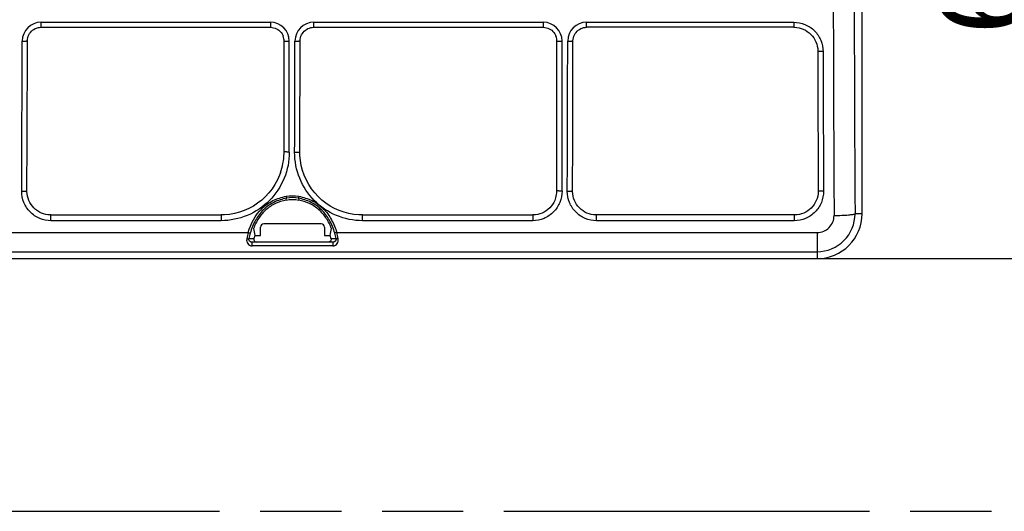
# Model space of a CAD drawing. Header units: millimetres. Extents: x 0 to 210, y 0 to 297.
# Tile 8 of 20: x 116 to 139, y 133 to 144. Entities that reach past the tile are written whole.
import ezdxf
from ezdxf.enums import TextEntityAlignment as Align

# ---------------------------------------------------------------- set-up
doc = ezdxf.new("R2010")
doc.units = ezdxf.units.MM
doc.header["$LTSCALE"] = 19.36
doc.linetypes.add('PHANTOM', pattern=[0.8, 0.45, -0.05, 0.1, -0.05, 0.1, -0.05])
doc.layers.get('0').update_dxf_attribs({"linetype": 'CONTINUOUS'})
doc.layers.add('DEFAULT_3', color=7, linetype='PHANTOM')
doc.layers.add('Z_DIM_2D', color=7, linetype='CONTINUOUS')
doc.styles.add('TEXTSTYLE_3', font='helveticaneueltw1g-ltcn.otf')
doc.dimstyles.new('DIMSTYLE_2', dxfattribs={"dimtxt": 2.1, "dimasz": 3.5, "dimexe": 1.5, "dimexo": 0, "dimgap": 0.525, "dimtad": 1, "dimdec": 1, "dimlfac": 4, "dimdsep": 46, "dimtxsty": 'TEXTSTYLE_3', "dimcen": 0.09, "dimclrt": 5, "dimadec": 0, "dimazin": 0, "dimtp": 0.3, "dimtm": 0.3, "dimtfac": 1, "dimtdec": 1, "dimtofl": 0, "dimtmove": 0, "dimatfit": 3, "dimfxl": 0, "dimtolj": 1, "dimarcsym": 0})

# ---------------------------------------------------------------- blocks, each defined once
blk = doc.blocks.new('*D2')
at = {"layer": 'Z_DIM_2D', "color": 2, "linetype": 'Continuous'}
for p, q in [((135.032, 155.098), (142.062, 155.098)), ((140.562, 155.098), (140.562, 146.9)), ((140.562, 138.703), (140.562, 146.9)), ((135.032, 138.703), (142.062, 138.703))]:
    blk.add_line(p, q, dxfattribs=at)
at = {"layer": 'Z_DIM_2D', "color": 5, "linetype": 'Continuous', "style": 'TEXTSTYLE_3'}
blk.add_text('65.6', height=2.1, rotation=90, dxfattribs=at).set_placement((140.037, 146.9), align=Align.CENTER)
blk = doc.blocks.new('_NONE')

msp = doc.modelspace()

# ---------------------------------------------------------------- linework, layer by layer
at = {"color": 7, "linetype": 'Continuous'}
for p, q in [((136.1017, 139.7725), (136.1017, 148.4683)), ((116.5384, 144.2154), (122.004, 144.2154)), ((123.0384, 144.2154), (128.504, 144.2154)), ((134.4738, 144.2154), (129.5384, 144.2154)), ((116.207, 141.4943), (116.2132, 143.8915)), ((122.329, 141.251), (122.329, 143.8905)), ((122.7062, 141.2462), (122.7132, 143.8915)), ((128.829, 140.3213), (128.829, 143.8905)), ((129.207, 141.4943), (129.2132, 143.8915)), ((116.2027, 140.3189), (116.207, 141.4943)), ((129.2027, 140.3189), (129.207, 141.4943)), ((116.7737, 139.7423), (120.829, 139.7423)), ((124.1975, 139.7423), (128.254, 139.7423)), ((134.4881, 139.7423), (129.7737, 139.7423)), ((121.7674, 139.2573), (121.7699, 139.4554)), ((123.2141, 139.5286), (121.8442, 139.5286)), ((123.2885, 139.4554), (123.2909, 139.2573)), ((121.6314, 139.2573), (121.7674, 139.2573)), ((123.2909, 139.2573), (123.4269, 139.2573)), ((123.4909, 139.0915), (121.5674, 139.0915)), ((64.5264, 138.7028), (135.0319, 138.7028))]:
    msp.add_line(p, q, dxfattribs=at)
at = {"color": 9, "linetype": 'Continuous'}
for p, q in [((116.5384, 144.3366), (122.004, 144.3366)), ((116.5384, 144.2154), (116.5384, 144.3366)), ((122.004, 144.3366), (122.004, 144.2154)), ((123.0384, 144.3366), (128.504, 144.3366)), ((123.0384, 144.2154), (123.0384, 144.3366)), ((128.504, 144.3366), (128.504, 144.2154)), ((129.5384, 144.3366), (134.4738, 144.3366)), ((129.5384, 144.2154), (129.5384, 144.3366)), ((134.4738, 144.3366), (134.4738, 144.2154)), ((122.454, 141.2428), (122.454, 143.8861)), ((128.954, 140.3116), (128.954, 143.8861)), ((122.3769, 140.0971), (122.3873, 140.1427)), ((122.671, 140.1427), (122.6814, 140.0971)), ((116.7737, 139.6067), (116.7737, 139.7423)), ((120.829, 139.6067), (116.7737, 139.6067)), ((120.829, 139.7423), (120.829, 139.6067)), ((124.1975, 139.6067), (124.1975, 139.7423)), ((128.254, 139.6067), (124.1975, 139.6067)), ((128.254, 139.7423), (128.254, 139.6067)), ((129.7737, 139.6067), (129.7737, 139.7423)), ((134.4881, 139.6067), (129.7737, 139.6067)), ((134.4881, 139.7423), (134.4881, 139.6067)), ((136.1017, 139.7725), (135.934, 139.7725)), ((78.0846, 139.3225), (121.4737, 139.3225)), ((121.4885, 139.1837), (121.6111, 139.1848)), ((123.4472, 139.1848), (123.5698, 139.1837)), ((123.5846, 139.3225), (135.0319, 139.3225)), ((135.0319, 139.3225), (135.0319, 138.7028)), ((121.5674, 139.0054), (121.5674, 139.0915)), ((123.4909, 139.0054), (121.5674, 139.0054)), ((123.4909, 139.0915), (123.4909, 139.0054)), ((64.5264, 138.868), (135.0319, 138.868))]:
    msp.add_line(p, q, dxfattribs=at)
at = {"color": 7, "linetype": 'Continuous'}
for points in [[(116.2132, 143.8915), (116.2156, 143.9304), (116.2221, 143.966), (116.2324, 144.0006), (116.2465, 144.0339), (116.2643, 144.0654), (116.2855, 144.0948), (116.3098, 144.1216), (116.337, 144.1455), (116.3666, 144.1663), (116.3984, 144.1837), (116.4319, 144.1975), (116.4667, 144.2074), (116.5024, 144.2134), (116.5384, 144.2154)], [(122.004, 144.2154), (122.0432, 144.213), (122.0788, 144.2066), (122.1136, 144.1963), (122.1469, 144.1822), (122.1785, 144.1644), (122.208, 144.1433), (122.2349, 144.119), (122.2589, 144.0919), (122.2797, 144.0623), (122.2972, 144.0306), (122.3069, 144.0083)], [(122.7132, 143.8915), (122.7156, 143.9304), (122.7221, 143.966), (122.7324, 144.0006), (122.7465, 144.0339), (122.7643, 144.0654), (122.7855, 144.0948), (122.8098, 144.1216), (122.837, 144.1455), (122.8666, 144.1663), (122.8984, 144.1837), (122.9319, 144.1975), (122.9667, 144.2074), (123.0024, 144.2134), (123.0384, 144.2154)], [(128.504, 144.2154), (128.5432, 144.213), (128.5788, 144.2066), (128.6136, 144.1963), (128.6469, 144.1822), (128.6785, 144.1644), (128.708, 144.1433), (128.7349, 144.119), (128.7589, 144.0919), (128.7797, 144.0623), (128.7972, 144.0306), (128.8069, 144.0083)], [(129.2132, 143.8915), (129.2156, 143.9304), (129.2221, 143.966), (129.2324, 144.0006), (129.2465, 144.0339), (129.2643, 144.0654), (129.2855, 144.0948), (129.3098, 144.1216), (129.337, 144.1455), (129.3666, 144.1663), (129.3984, 144.1837), (129.4319, 144.1975), (129.4667, 144.2074), (129.5024, 144.2134), (129.5384, 144.2154)], [(134.4738, 144.2154), (134.4927, 144.215), (134.5463, 144.2108), (134.5995, 144.2015), (134.6518, 144.1872), (134.7025, 144.1681), (134.7513, 144.1442), (134.7976, 144.1158), (134.8411, 144.0832), (134.8813, 144.0465), (134.9179, 144.0062), (134.9505, 143.9627), (134.9788, 143.9163), (135.0025, 143.8676), (135.0215, 143.8169), (135.0356, 143.7647), (135.0448, 143.7116), (135.0489, 143.658), (135.0491, 143.6423)], [(135.0491, 143.6423), (135.0503, 143.112), (135.0592, 140.3189)], [(124.1975, 139.7423), (124.1137, 139.7447), (123.9941, 139.7563), (123.8755, 139.7775), (123.7589, 139.8082), (123.6449, 139.8485), (123.5344, 139.898), (123.4282, 139.9563), (123.3269, 140.0232), (123.2313, 140.0982), (123.1421, 140.1808), (123.0599, 140.2706), (122.9851, 140.3668), (122.9185, 140.4689), (122.8603, 140.5761), (122.811, 140.6877), (122.7709, 140.803), (122.7403, 140.9213), (122.7193, 141.0416), (122.7082, 141.1633), (122.7062, 141.2461)], [(122.2418, 140.7442), (122.221, 140.6889), (122.1709, 140.577), (122.1119, 140.4695), (122.0445, 140.3672), (121.969, 140.2706), (121.886, 140.1806), (121.7959, 140.0977), (121.6996, 140.0225), (121.5976, 139.9555), (121.4907, 139.8971), (121.3795, 139.8477), (121.265, 139.8075), (121.148, 139.7768), (121.0292, 139.7558), (120.9095, 139.7445), (120.829, 139.7423)], [(116.7737, 139.7423), (116.7555, 139.7426), (116.7022, 139.7468), (116.6494, 139.756), (116.5975, 139.7702), (116.5471, 139.7892), (116.4986, 139.813), (116.4525, 139.8413), (116.4092, 139.874), (116.3692, 139.9106), (116.3328, 139.951), (116.3004, 139.9947), (116.2722, 140.0413), (116.2486, 140.0903), (116.2297, 140.1415), (116.2157, 140.1942), (116.2067, 140.248), (116.2028, 140.3024), (116.2027, 140.3188)], [(129.7737, 139.7423), (129.7555, 139.7426), (129.7022, 139.7468), (129.6494, 139.756), (129.5975, 139.7702), (129.5471, 139.7892), (129.4986, 139.813), (129.4525, 139.8413), (129.4092, 139.874), (129.3692, 139.9106), (129.3328, 139.951), (129.3004, 139.9947), (129.2722, 140.0413), (129.2486, 140.0903), (129.2297, 140.1415), (129.2157, 140.1942), (129.2067, 140.248), (129.2028, 140.3024), (129.2027, 140.3188)], [(135.0592, 140.3188), (135.0589, 140.2993), (135.0547, 140.245), (135.0455, 140.1913), (135.0313, 140.1387), (135.0121, 140.0877), (134.9883, 140.0388), (134.9599, 139.9924), (134.9273, 139.9489), (134.8907, 139.9087), (134.8505, 139.8722), (134.8071, 139.8398), (134.7608, 139.8117), (134.7122, 139.7881), (134.6617, 139.7693), (134.6097, 139.7554), (134.5567, 139.7464), (134.5033, 139.7425), (134.4881, 139.7423)], [(128.793, 140.1196), (128.7809, 140.0894), (128.7567, 140.0402), (128.728, 139.9935), (128.695, 139.9498), (128.6581, 139.9094), (128.6175, 139.8727), (128.5738, 139.8401), (128.5272, 139.8119), (128.4783, 139.7882), (128.4276, 139.7693), (128.3755, 139.7554), (128.3225, 139.7464), (128.2692, 139.7425), (128.254, 139.7423)]]:
    msp.add_lwpolyline(points, dxfattribs=at)
at = {"color": 9, "linetype": 'Continuous'}
for centre, radius, start, end in [((1350.4432, 146.9003), 1214.5301, 179.6637444, 180.3362556), ((1362.4376, 146.8947), 1227.0233, 179.9314126, 180.3345251), ((116.5386, 143.8863), 0.4504, 90.02549, 179.8626), ((122.0035, 143.8861), 0.4505, 0.00224, 89.92861), ((123.0386, 143.8863), 0.4504, 90.02549, 179.8626), ((128.5035, 143.8861), 0.4505, 0.00224, 89.92861), ((129.5386, 143.8863), 0.4504, 90.02549, 179.8626), ((-1510.3619, 146.8829), 1626.4528, 359.7684419, 359.8944729), ((-1497.3616, 146.8829), 1626.4526, 359.7684419, 359.8944729), ((1763.11, 146.8872), 1627.9392, 180.1143647, 180.2314979), ((135.0319, 139.7701), 0.9021, 270.00295, 0.15269), ((123.4111, 138.798), 2.0072, 164.85085, 169.1421), ((123.0438, 138.8538), 1.59, 163.23771, 168.02322), ((121.9961, 138.8491), 1.6089, 12.00493, 16.73415), ((121.6722, 138.8038), 1.9815, 10.83006, 15.17699)]:
    msp.add_arc(centre, radius, start, end, dxfattribs=at)
at = {"color": 7, "linetype": 'Continuous'}
for centre, radius, start, end in [((122.0028, 143.8901), 0.3262, 8.7005, 21.254), ((122.0048, 143.8904), 0.3243, 0.02018, 8.70343), ((128.5028, 143.8901), 0.3262, 8.7005, 21.254), ((128.5048, 143.8904), 0.3243, 0.02018, 8.70343), ((120.8225, 141.2511), 1.5065, 358.37983, 359.99855), ((120.8033, 141.2528), 1.5257, 340.53574, 358.33585), ((128.2471, 140.3213), 0.582, 354.3475, 359.98819), ((128.2441, 140.3217), 0.5849, 339.81261, 354.34057), ((135.0319, 139.7725), 1.0698, 270.00411, 359.99745), ((123.6687, 139.7199), 2.0892, 188.19024, 192.79256), ((121.3896, 139.7199), 2.0892, 347.20744, 351.80976), ((123.4342, 138.7141), 1.8829, 163.23151, 165.52474), ((121.6241, 138.7141), 1.8829, 14.47526, 16.76849)]:
    msp.add_arc(centre, radius, start, end, dxfattribs=at)
at = {"color": 9, "linetype": 'Continuous'}
for points, knots in [([(134.4738, 144.3366), (134.5648, 144.3366), (134.7485, 144.2994), (134.9816, 144.145), (135.1372, 143.9124), (135.1739, 143.7287), (135.1741, 143.6378)], [0, 0, 0, 0, 0.2500766, 0.5000968, 0.7500762, 1, 1, 1, 1]), ([(116.0882, 143.8873), (116.1042, 143.8873), (116.1273, 143.8874), (116.1567, 143.8879), (116.1756, 143.8884), (116.1905, 143.8891), (116.2028, 143.8894), (116.2083, 143.8907), (116.2132, 143.8907), (116.2132, 143.8915)], [0, 0, 0, 0, 0.3819756, 0.5544476, 0.7057492, 0.8299509, 0.9224938, 0.9796331, 1, 1, 1, 1]), ([(122.329, 143.8905), (122.329, 143.8897), (122.3339, 143.8897), (122.3394, 143.8884), (122.3517, 143.8881), (122.3667, 143.8873), (122.3855, 143.8868), (122.4149, 143.8862), (122.4381, 143.8861), (122.454, 143.8861)], [0, 0, 0, 0, 0.0204514, 0.0776329, 0.1701959, 0.2944132, 0.4457029, 0.6181535, 1, 1, 1, 1]), ([(122.5812, 141.2383), (122.5819, 141.4589), (122.5848, 142.3419), (122.587, 143.2249), (122.5882, 143.8873)], [0, 0, 0, 0, 0.249845, 1, 1, 1, 1]), ([(122.5882, 143.8873), (122.6042, 143.8873), (122.6273, 143.8874), (122.6567, 143.8879), (122.6756, 143.8884), (122.6905, 143.8891), (122.7028, 143.8894), (122.7083, 143.8907), (122.7132, 143.8907), (122.7132, 143.8915)], [0, 0, 0, 0, 0.3819756, 0.5544476, 0.7057492, 0.8299509, 0.9224938, 0.9796331, 1, 1, 1, 1]), ([(128.829, 143.8905), (128.829, 143.8897), (128.8339, 143.8897), (128.8394, 143.8884), (128.8517, 143.8881), (128.8667, 143.8873), (128.8855, 143.8868), (128.9149, 143.8862), (128.9381, 143.8861), (128.954, 143.8861)], [0, 0, 0, 0, 0.0204506, 0.0776315, 0.1701942, 0.2944115, 0.4457014, 0.6181523, 1, 1, 1, 1]), ([(129.0882, 143.8873), (129.1042, 143.8873), (129.1273, 143.8874), (129.1567, 143.8879), (129.1756, 143.8884), (129.1905, 143.8891), (129.2028, 143.8894), (129.2083, 143.8907), (129.2132, 143.8907), (129.2132, 143.8915)], [0, 0, 0, 0, 0.3819756, 0.5544476, 0.7057492, 0.8299509, 0.9224938, 0.9796331, 1, 1, 1, 1]), ([(135.1741, 143.6378), (135.1582, 143.6378), (135.135, 143.6379), (135.1056, 143.6384), (135.0868, 143.6389), (135.0718, 143.6397), (135.0597, 143.6401), (135.054, 143.6414), (135.0492, 143.6414), (135.0491, 143.6423)], [0, 0, 0, 0, 0.3816515, 0.5543238, 0.7056425, 0.8291339, 0.9210494, 0.978706, 1, 1, 1, 1]), ([(122.454, 141.2428), (122.4381, 141.2428), (122.4087, 141.2431), (122.3738, 141.2445), (122.3516, 141.2462), (122.3396, 141.2476), (122.3335, 141.2489), (122.329, 141.2501), (122.329, 141.251)], [0, 0, 0, 0, 0.3800817, 0.7025271, 0.8264491, 0.9190776, 0.9769377, 1, 1, 1, 1]), ([(122.5812, 141.2383), (122.5971, 141.2382), (122.6265, 141.2385), (122.6613, 141.2397), (122.6835, 141.2414), (122.6955, 141.2427), (122.7016, 141.244), (122.7061, 141.2451), (122.7062, 141.2461)], [0, 0, 0, 0, 0.3800456, 0.7028466, 0.8260741, 0.9180635, 0.9763493, 1, 1, 1, 1]), ([(122.454, 141.2428), (122.4537, 141.0309), (122.3704, 140.6025), (122.0104, 140.0591), (121.4705, 139.6926), (121.0413, 139.607), (120.829, 139.6067)], [0, 0, 0, 0, 0.2497975, 0.4996472, 0.7497197, 1, 1, 1, 1]), ([(124.1975, 139.6067), (123.9859, 139.6069), (123.558, 139.6918), (123.0197, 140.0571), (122.6621, 140.5998), (122.5809, 141.0271), (122.5812, 141.2383)], [0, 0, 0, 0, 0.2502828, 0.5003403, 0.7501894, 1, 1, 1, 1]), ([(116.7737, 139.6067), (116.6825, 139.6069), (116.4982, 139.6433), (116.2663, 139.8008), (116.1123, 140.0347), (116.0776, 140.2188), (116.0777, 140.3097)], [0, 0, 0, 0, 0.250347, 0.5004481, 0.750287, 1, 1, 1, 1]), ([(116.0777, 140.3097), (116.0936, 140.3097), (116.123, 140.31), (116.1578, 140.3114), (116.1801, 140.3133), (116.192, 140.3149), (116.1983, 140.3163), (116.2026, 140.3178), (116.2027, 140.3188)], [0, 0, 0, 0, 0.3792334, 0.7014399, 0.8245404, 0.9165782, 0.9751984, 1, 1, 1, 1]), ([(128.954, 140.3116), (128.954, 140.2204), (128.9172, 140.0361), (128.7633, 139.8014), (128.5303, 139.6438), (128.3455, 139.6067), (128.254, 139.6067)], [0, 0, 0, 0, 0.2497119, 0.4995436, 0.7496626, 1, 1, 1, 1]), ([(128.954, 140.3116), (128.9381, 140.3116), (128.9087, 140.3121), (128.8738, 140.3137), (128.8516, 140.3157), (128.8396, 140.3173), (128.8333, 140.3187), (128.829, 140.3203), (128.829, 140.3213)], [0, 0, 0, 0, 0.3792555, 0.7011013, 0.8248916, 0.9175619, 0.9757576, 1, 1, 1, 1]), ([(129.7737, 139.6067), (129.6825, 139.6069), (129.4982, 139.6433), (129.2663, 139.8008), (129.1123, 140.0347), (129.0776, 140.2188), (129.0777, 140.3097)], [0, 0, 0, 0, 0.250347, 0.5004481, 0.750287, 1, 1, 1, 1]), ([(129.0777, 140.3097), (129.0936, 140.3097), (129.123, 140.31), (129.1578, 140.3114), (129.1801, 140.3133), (129.192, 140.3149), (129.1983, 140.3163), (129.2026, 140.3178), (129.2027, 140.3188)], [0, 0, 0, 0, 0.3792334, 0.7014399, 0.8245404, 0.9165782, 0.9751984, 1, 1, 1, 1]), ([(135.1842, 140.3097), (135.1845, 140.2188), (135.1486, 140.035), (134.9958, 139.8005), (134.7635, 139.6435), (134.5793, 139.6067), (134.4881, 139.6067)], [0, 0, 0, 0, 0.2497154, 0.4995343, 0.7496488, 1, 1, 1, 1]), ([(135.1842, 140.3097), (135.1682, 140.3097), (135.1388, 140.31), (135.104, 140.3114), (135.0817, 140.3133), (135.0698, 140.3149), (135.0634, 140.3162), (135.0592, 140.3178), (135.0592, 140.3188)], [0, 0, 0, 0, 0.3793778, 0.7012381, 0.8250061, 0.9176546, 0.9758144, 1, 1, 1, 1]), ([(121.4737, 139.3225), (121.5364, 139.5314), (121.6939, 139.8411), (122.0572, 140.0991), (122.2699, 140.1676), (122.3781, 140.1879)], [0, 0, 0, 0, 0.4977996, 0.7486911, 1, 1, 1, 1]), ([(122.3876, 140.1428), (122.2839, 140.1227), (122.0833, 140.0594), (121.8247, 139.8769), (121.6339, 139.6192), (121.5534, 139.4182), (121.5215, 139.3123)], [0, 0, 0, 0, 0.2504175, 0.4914021, 0.737694, 1, 1, 1, 1]), ([(122.3781, 140.1879), (122.3802, 140.1774), (122.3826, 140.1636), (122.3863, 140.1488), (122.3869, 140.144), (122.3876, 140.1428)], [0, 0, 0, 0, 0.6928072, 0.9101669, 1, 1, 1, 1]), ([(122.6802, 140.1879), (122.6781, 140.1774), (122.6757, 140.1636), (122.672, 140.1488), (122.6714, 140.144), (122.6707, 140.1428)], [0, 0, 0, 0, 0.6928083, 0.9093184, 1, 1, 1, 1]), ([(123.5368, 139.3123), (123.5049, 139.4182), (123.4244, 139.6191), (123.2336, 139.8769), (122.975, 140.0594), (122.7744, 140.1227), (122.6707, 140.1428)], [0, 0, 0, 0, 0.262322, 0.5085936, 0.7495788, 1, 1, 1, 1]), ([(122.6802, 140.1879), (122.7884, 140.1675), (122.9482, 140.1156), (123.1382, 140.0023), (123.3068, 139.8592), (123.4711, 139.6337), (123.5531, 139.4278), (123.5846, 139.3225)], [0, 0, 0, 0, 0.250148, 0.3754455, 0.500676, 0.7503007, 1, 1, 1, 1]), ([(135.0319, 139.3225), (135.0848, 139.3225), (135.1916, 139.344), (135.3262, 139.4353), (135.4145, 139.5714), (135.4355, 139.6779), (135.4352, 139.7307)], [0, 0, 0, 0, 0.2504055, 0.5005486, 0.7503587, 1, 1, 1, 1]), ([(135.4352, 139.7307), (135.4963, 139.731), (135.5853, 139.7329), (135.6989, 139.7383), (135.7722, 139.7432), (135.8334, 139.7493), (135.8815, 139.7557), (135.9128, 139.7629), (135.9303, 139.7681), (135.934, 139.7725)], [0, 0, 0, 0, 0.364503, 0.5310257, 0.6789577, 0.8027874, 0.8991697, 0.9654654, 1, 1, 1, 1]), ([(121.4399, 139.1761), (121.4368, 139.1562), (121.4365, 139.1158), (121.4605, 139.0605), (121.5045, 139.0176), (121.546, 139.005), (121.5674, 139.0054)], [0, 0, 0, 0, 0.2516431, 0.4910113, 0.7326923, 1, 1, 1, 1]), ([(121.4399, 139.1761), (121.4505, 139.1742), (121.4661, 139.1725), (121.4863, 139.1779), (121.4885, 139.1837)], [0, 0, 0, 0, 0.6346197, 1, 1, 1, 1]), ([(121.4737, 139.3225), (121.4795, 139.3208), (121.4902, 139.3179), (121.5049, 139.3139), (121.5143, 139.3128), (121.5203, 139.3113), (121.5215, 139.3123)], [0, 0, 0, 0, 0.3698303, 0.6858619, 0.9041482, 1, 1, 1, 1]), ([(121.5072, 139.1187), (121.4998, 139.1269), (121.4878, 139.1476), (121.4861, 139.1719), (121.4885, 139.1837)], [0, 0, 0, 0, 0.4786656, 1, 1, 1, 1]), ([(123.4909, 139.0054), (123.5123, 139.0052), (123.5538, 139.0176), (123.5979, 139.0605), (123.6218, 139.1158), (123.6215, 139.1562), (123.6184, 139.1761)], [0, 0, 0, 0, 0.2673598, 0.5090656, 0.7483773, 1, 1, 1, 1]), ([(123.5846, 139.3225), (123.5788, 139.3208), (123.5681, 139.3179), (123.5534, 139.3139), (123.544, 139.3128), (123.538, 139.3113), (123.5368, 139.3123)], [0, 0, 0, 0, 0.3699725, 0.6858305, 0.9050218, 1, 1, 1, 1]), ([(123.5698, 139.1837), (123.571, 139.1776), (123.5725, 139.1547), (123.5626, 139.1317), (123.5516, 139.1193)], [0, 0, 0, 0, 0.2733714, 1, 1, 1, 1]), ([(123.6184, 139.1761), (123.6078, 139.1742), (123.5922, 139.1725), (123.572, 139.1779), (123.5698, 139.1837)], [0, 0, 0, 0, 0.6347058, 1, 1, 1, 1])]:
    msp.add_open_spline(points, degree=3, knots=knots, dxfattribs=at)
at = {"color": 7, "linetype": 'Continuous'}
for points, knots in [([(122.3771, 140.0972), (122.2894, 140.079), (122.1169, 140.0243), (121.8888, 139.8755), (121.7143, 139.6671), (121.6336, 139.5057), (121.6009, 139.4223)], [0, 0, 0, 0, 0.2500351, 0.4998996, 0.749845, 1, 1, 1, 1]), ([(123.4574, 139.4223), (123.4247, 139.5057), (123.344, 139.6671), (123.1695, 139.8755), (122.9414, 140.0243), (122.7689, 140.079), (122.6812, 140.0972)], [0, 0, 0, 0, 0.2501551, 0.5001006, 0.749965, 1, 1, 1, 1]), ([(121.8442, 139.5286), (121.825, 139.5286), (121.7848, 139.5123), (121.7693, 139.4722), (121.7691, 139.453)], [0, 0, 0, 0, 0.5007657, 1, 1, 1, 1]), ([(123.2893, 139.453), (123.2891, 139.4722), (123.2736, 139.5123), (123.2334, 139.5286), (123.2141, 139.5286)], [0, 0, 0, 0, 0.4992349, 1, 1, 1, 1]), ([(121.6111, 139.1848), (121.6057, 139.1636), (121.615, 139.1134), (121.6613, 139.0915), (121.6833, 139.0915)], [0, 0, 0, 0, 0.4985073, 1, 1, 1, 1]), ([(123.4472, 139.1848), (123.4526, 139.1637), (123.4432, 139.1136), (123.397, 139.0915), (123.375, 139.0915)], [0, 0, 0, 0, 0.498118, 1, 1, 1, 1]), ([(121.5674, 139.0915), (121.5608, 139.0915), (121.5384, 139.0945), (121.5178, 139.107), (121.5072, 139.1187)], [0, 0, 0, 0, 0.2955444, 1, 1, 1, 1]), ([(123.5516, 139.1193), (123.5483, 139.1156), (123.532, 139.1), (123.5085, 139.0915), (123.4909, 139.0915)], [0, 0, 0, 0, 0.220062, 1, 1, 1, 1])]:
    msp.add_open_spline(points, degree=3, knots=knots, dxfattribs=at)
msp.add_open_spline([(122.3771, 140.0972), (122.4764, 140.1177), (122.5819, 140.1177), (122.6812, 140.0972)], degree=3, dxfattribs=at)
at = {"color": 9, "linetype": 'Continuous'}
for points in [[(122.3781, 140.1879), (122.477, 140.207), (122.5813, 140.207), (122.6802, 140.1879)], [(122.6707, 140.1428), (122.5781, 140.1607), (122.4802, 140.1607), (122.3876, 140.1428)]]:
    msp.add_open_spline(points, degree=3, dxfattribs=at)
at = {"layer": 'DEFAULT_3', "color": 91, "linetype": 'PHANTOM', "true_color": 0x80ff80}
msp.add_line((50.1286, 132.68), (150.1286, 132.68), dxfattribs=at)

# ---------------------------------------------------------------- dimensions: what is measured, and where the dimension line sits
at = {"layer": 'Z_DIM_2D', "color": 2, "linetype": 'Continuous'}
dim = msp.add_linear_dim(base=(140.5623, 138.7028), p1=(135.0319, 155.0978), p2=(135.0319, 138.7028), angle=270, dimstyle='DIMSTYLE_2', override={"dimblk1": 'NONE', "dimblk2": 'NONE', "dimsah": 1}, dxfattribs=at)
dim.commit()
dim.dimension.update_dxf_attribs({"geometry": '*D2', "text_midpoint": (140.5623, 146.9003), "dimtype": 160})

doc.saveas('drawing.dxf')
